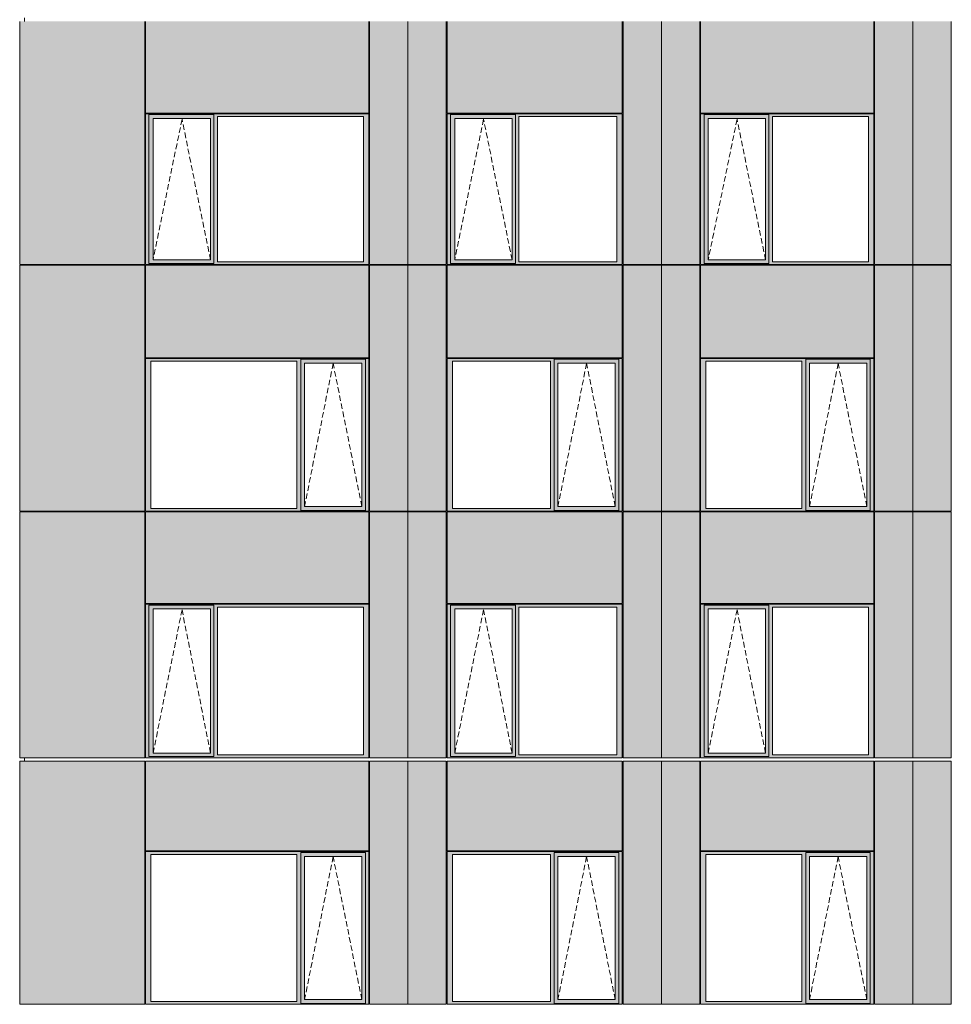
# Model space of a CAD drawing. Header units: millimetres. Extents: x 169383 to 755273, y -3871 to 302042.
# Tile 27 of 61: x 171514 to 183410, y 55049 to 67626. Entities that reach past the tile are written whole.
import ezdxf

# ---------------------------------------------------------------- set-up
doc = ezdxf.new("R2010")
doc.units = ezdxf.units.MM
doc.header["$MEASUREMENT"] = 0
doc.linetypes.add('OO_EOIAAY', pattern=[105.833361, 70.555568, -35.277793])
doc.layers.add('0_Ном._пера__1', color=7, linetype='Continuous', lineweight=0)
doc.layers.add('0_Ном._пера__120', color=7, linetype='Continuous', lineweight=0)
doc.layers.add('АР-Стены_внешние_.АР_Ном._пера__214', color=7, linetype='Continuous', lineweight=0, true_color=0xe2eaf1)

msp = doc.modelspace()

# ---------------------------------------------------------------- hatches: boundary and pattern name
at = {"layer": '0_Ном._пера__1', "linetype": 'Continuous', "lineweight": 0, "true_color": 0x000000}
for points in [[(173120.642, 66388.418), (173164.8, 66388.418), (173164.8, 66413.418), (175962.171, 66413.418), (175962.171, 66423.418), (173120.642, 66423.418)], [(173164.8, 66413.418), (173164.8, 66363.418), (173218.678, 66363.418), (173949.736, 66363.418), (173993.986, 66363.418), (173993.986, 66413.418)], [(175962.171, 66413.418), (173993.986, 66413.418), (173993.986, 66388.418), (174038.144, 66388.418), (175903.216, 66388.418), (175971.906, 66388.418), (175971.906, 66423.418), (175962.171, 66423.418)], [(176971.906, 66388.418), (177016.063, 66388.418), (177016.063, 66413.418), (179198.457, 66413.418), (179198.457, 66423.418), (176971.906, 66423.418)], [(177016.063, 66413.418), (177016.063, 66363.418), (177069.942, 66363.418), (177800.999, 66363.418), (177845.249, 66363.418), (177845.249, 66413.418)], [(179198.457, 66413.418), (177845.249, 66413.418), (177845.249, 66388.418), (177889.407, 66388.418), (179139.502, 66388.418), (179208.192, 66388.418), (179208.192, 66423.418), (179198.457, 66423.418)], [(180208.192, 66388.418), (180252.35, 66388.418), (180252.35, 66413.418), (182410.411, 66413.418), (182410.411, 66423.418), (180208.192, 66423.418)], [(180252.35, 66413.418), (180252.35, 66363.418), (180306.228, 66363.418), (181037.285, 66363.418), (181081.536, 66363.418), (181081.536, 66413.418)], [(182410.411, 66413.418), (181081.536, 66413.418), (181081.536, 66388.418), (181125.693, 66388.418), (182351.456, 66388.418), (182420.146, 66388.418), (182420.146, 66423.418), (182410.411, 66423.418)], [(173164.8, 64533.416), (173164.8, 66388.418), (173120.642, 66388.418), (173120.642, 64533.416)], [(173164.8, 66363.418), (173164.8, 64558.416), (173217.715, 64558.416), (173217.715, 66363.418)], [(173949.736, 64558.416), (173993.986, 64558.416), (173993.986, 66363.418), (173949.736, 66363.418)], [(173993.986, 66388.418), (173993.986, 64533.416), (174038.144, 64533.416), (174038.144, 66388.418)], [(175903.216, 64533.416), (175971.906, 64533.416), (175971.906, 66388.418), (175903.216, 66388.418)], [(177016.063, 64533.416), (177016.063, 66388.418), (176971.906, 66388.418), (176971.906, 64533.416)], [(177016.063, 66363.418), (177016.063, 64558.416), (177068.979, 64558.416), (177068.979, 66363.418)], [(177800.999, 64558.416), (177845.249, 64558.416), (177845.249, 66363.418), (177800.999, 66363.418)], [(177845.249, 66388.418), (177845.249, 64533.416), (177889.407, 64533.416), (177889.407, 66388.418)], [(179139.502, 64533.416), (179208.192, 64533.416), (179208.192, 66388.418), (179139.502, 66388.418)], [(180252.35, 64533.416), (180252.35, 66388.418), (180208.192, 66388.418), (180208.192, 64533.416)], [(180252.35, 66363.418), (180252.35, 64558.416), (180305.265, 64558.416), (180305.265, 66363.418)], [(181037.285, 64558.416), (181081.536, 64558.416), (181081.536, 66363.418), (181037.285, 66363.418)], [(181081.536, 66388.418), (181081.536, 64533.416), (181125.693, 64533.416), (181125.693, 66388.418)], [(182351.456, 64533.416), (182420.146, 64533.416), (182420.146, 66388.418), (182351.456, 66388.418)], [(173164.8, 64533.416), (173120.642, 64533.416), (173120.642, 64498.416), (175971.906, 64498.416), (175971.906, 64533.416), (175903.216, 64533.416), (174038.144, 64533.416), (173993.986, 64533.416), (173993.986, 64508.416), (173164.8, 64508.416)], [(173164.8, 64508.416), (173993.986, 64508.416), (173993.986, 64558.416), (173949.736, 64558.416), (173218.678, 64558.416), (173164.8, 64558.416)], [(177016.063, 64533.416), (176971.906, 64533.416), (176971.906, 64498.416), (179208.192, 64498.416), (179208.192, 64533.416), (179139.502, 64533.416), (177889.407, 64533.416), (177845.249, 64533.416), (177845.249, 64508.416), (177016.063, 64508.416)], [(177016.063, 64508.416), (177845.249, 64508.416), (177845.249, 64558.416), (177800.999, 64558.416), (177069.942, 64558.416), (177016.063, 64558.416)], [(180252.35, 64533.416), (180208.192, 64533.416), (180208.192, 64498.416), (182420.146, 64498.416), (182420.146, 64533.416), (182351.456, 64533.416), (181125.693, 64533.416), (181081.536, 64533.416), (181081.536, 64508.416), (180252.35, 64508.416)], [(180252.35, 64508.416), (181081.536, 64508.416), (181081.536, 64558.416), (181037.285, 64558.416), (180306.228, 64558.416), (180252.35, 64558.416)], [(173120.642, 63298.418), (173120.642, 63263.418), (173189.332, 63263.418), (175054.404, 63263.418), (175103.376, 63263.418), (175103.376, 63288.418), (175927.748, 63288.418), (175927.748, 63263.418), (175971.906, 63263.418), (175971.906, 63298.418)], [(175103.376, 63288.418), (175103.376, 63238.418), (175152.44, 63238.418), (175883.497, 63238.418), (175927.748, 63238.418), (175927.748, 63288.418)], [(176971.906, 63298.418), (176971.906, 63263.418), (177040.595, 63263.418), (178290.691, 63263.418), (178339.662, 63263.418), (178339.662, 63288.418), (179164.034, 63288.418), (179164.034, 63263.418), (179208.192, 63263.418), (179208.192, 63298.418)], [(178339.662, 63288.418), (178339.662, 63238.418), (178388.727, 63238.418), (179119.784, 63238.418), (179164.034, 63238.418), (179164.034, 63288.418)], [(180208.192, 63298.418), (180208.192, 63263.418), (180276.882, 63263.418), (181502.645, 63263.418), (181551.617, 63263.418), (181551.617, 63288.418), (182375.989, 63288.418), (182375.989, 63263.418), (182420.146, 63263.418), (182420.146, 63298.418)], [(181551.617, 63288.418), (181551.617, 63238.418), (181600.681, 63238.418), (182331.738, 63238.418), (182375.989, 63238.418), (182375.989, 63288.418)], [(173189.332, 61383.423), (173189.332, 63263.418), (173120.642, 63263.418), (173120.642, 61383.423)], [(175103.376, 63263.418), (175054.404, 63263.418), (175054.404, 61383.423), (175103.376, 61383.423)], [(175103.376, 61408.423), (175151.477, 61408.423), (175151.477, 63238.418), (175103.376, 63238.418)], [(175883.497, 63238.418), (175883.497, 61408.423), (175927.748, 61408.423), (175927.748, 63238.418)], [(175927.748, 61383.423), (175971.906, 61383.423), (175971.906, 63263.418), (175927.748, 63263.418)], [(177040.595, 61383.423), (177040.595, 63263.418), (176971.906, 63263.418), (176971.906, 61383.423)], [(178339.662, 63263.418), (178290.691, 63263.418), (178290.691, 61383.423), (178339.662, 61383.423)], [(178339.662, 61408.423), (178387.764, 61408.423), (178387.764, 63238.418), (178339.662, 63238.418)], [(179119.784, 63238.418), (179119.784, 61408.423), (179164.034, 61408.423), (179164.034, 63238.418)], [(179164.034, 61383.423), (179208.192, 61383.423), (179208.192, 63263.418), (179164.034, 63263.418)], [(180276.882, 61383.423), (180276.882, 63263.418), (180208.192, 63263.418), (180208.192, 61383.423)], [(181551.617, 63263.418), (181502.645, 63263.418), (181502.645, 61383.423), (181551.617, 61383.423)], [(181551.617, 61408.423), (181599.718, 61408.423), (181599.718, 63238.418), (181551.617, 63238.418)], [(182331.738, 63238.418), (182331.738, 61408.423), (182375.989, 61408.423), (182375.989, 63238.418)], [(182375.989, 61383.423), (182420.146, 61383.423), (182420.146, 63263.418), (182375.989, 63263.418)], [(173189.332, 61383.423), (173120.642, 61383.423), (173120.642, 61348.423), (175971.906, 61348.423), (175971.906, 61383.423), (175927.748, 61383.423), (175927.748, 61358.423), (175103.376, 61358.423), (175103.376, 61383.423), (175054.404, 61383.423)], [(175103.376, 61408.423), (175103.376, 61358.423), (175927.748, 61358.423), (175927.748, 61408.423), (175883.497, 61408.423), (175152.44, 61408.423)], [(177040.595, 61383.423), (176971.906, 61383.423), (176971.906, 61348.423), (179208.192, 61348.423), (179208.192, 61383.423), (179164.034, 61383.423), (179164.034, 61358.423), (178339.662, 61358.423), (178339.662, 61383.423), (178290.691, 61383.423)], [(178339.662, 61408.423), (178339.662, 61358.423), (179164.034, 61358.423), (179164.034, 61408.423), (179119.784, 61408.423), (178388.727, 61408.423)], [(180276.882, 61383.423), (180208.192, 61383.423), (180208.192, 61348.423), (182420.146, 61348.423), (182420.146, 61383.423), (182375.989, 61383.423), (182375.989, 61358.423), (181551.617, 61358.423), (181551.617, 61383.423), (181502.645, 61383.423)], [(181551.617, 61408.423), (181551.617, 61358.423), (182375.989, 61358.423), (182375.989, 61408.423), (182331.738, 61408.423), (181600.681, 61408.423)], [(173120.642, 60123.423), (173164.8, 60123.423), (173164.8, 60148.423), (175962.171, 60148.423), (175962.171, 60158.423), (173120.642, 60158.423)], [(173164.8, 58233.423), (173164.8, 60123.423), (173120.642, 60123.423), (173120.642, 58233.423)], [(173164.8, 60148.423), (173164.8, 60098.423), (173218.678, 60098.423), (173949.736, 60098.423), (173993.986, 60098.423), (173993.986, 60148.423)], [(175962.171, 60148.423), (173993.986, 60148.423), (173993.986, 60123.423), (174038.144, 60123.423), (175903.216, 60123.423), (175971.906, 60123.423), (175971.906, 60158.423), (175962.171, 60158.423)], [(173993.986, 60123.423), (173993.986, 58233.423), (174038.144, 58233.423), (174038.144, 60123.423)], [(175903.216, 58233.423), (175971.906, 58233.423), (175971.906, 60123.423), (175903.216, 60123.423)], [(176971.906, 60123.423), (177016.063, 60123.423), (177016.063, 60148.423), (179198.457, 60148.423), (179198.457, 60158.423), (176971.906, 60158.423)], [(177016.063, 58233.423), (177016.063, 60123.423), (176971.906, 60123.423), (176971.906, 58233.423)], [(177016.063, 60148.423), (177016.063, 60098.423), (177069.942, 60098.423), (177800.999, 60098.423), (177845.249, 60098.423), (177845.249, 60148.423)], [(179198.457, 60148.423), (177845.249, 60148.423), (177845.249, 60123.423), (177889.407, 60123.423), (179139.502, 60123.423), (179208.192, 60123.423), (179208.192, 60158.423), (179198.457, 60158.423)], [(177845.249, 60123.423), (177845.249, 58233.423), (177889.407, 58233.423), (177889.407, 60123.423)], [(179139.502, 58233.423), (179208.192, 58233.423), (179208.192, 60123.423), (179139.502, 60123.423)], [(180208.192, 60123.423), (180252.35, 60123.423), (180252.35, 60148.423), (182410.411, 60148.423), (182410.411, 60158.423), (180208.192, 60158.423)], [(180252.35, 58233.423), (180252.35, 60123.423), (180208.192, 60123.423), (180208.192, 58233.423)], [(180252.35, 60148.423), (180252.35, 60098.423), (180306.228, 60098.423), (181037.285, 60098.423), (181081.536, 60098.423), (181081.536, 60148.423)], [(182410.411, 60148.423), (181081.536, 60148.423), (181081.536, 60123.423), (181125.693, 60123.423), (182351.456, 60123.423), (182420.146, 60123.423), (182420.146, 60158.423), (182410.411, 60158.423)], [(181081.536, 60123.423), (181081.536, 58233.423), (181125.693, 58233.423), (181125.693, 60123.423)], [(182351.456, 58233.423), (182420.146, 58233.423), (182420.146, 60123.423), (182351.456, 60123.423)], [(173164.8, 60098.423), (173164.8, 58258.423), (173217.715, 58258.423), (173217.715, 60098.423)], [(173949.736, 58258.423), (173993.986, 58258.423), (173993.986, 60098.423), (173949.736, 60098.423)], [(177016.063, 60098.423), (177016.063, 58258.423), (177068.979, 58258.423), (177068.979, 60098.423)], [(177800.999, 58258.423), (177845.249, 58258.423), (177845.249, 60098.423), (177800.999, 60098.423)], [(180252.35, 60098.423), (180252.35, 58258.423), (180305.265, 58258.423), (180305.265, 60098.423)], [(181037.285, 58258.423), (181081.536, 58258.423), (181081.536, 60098.423), (181037.285, 60098.423)], [(173164.8, 58233.423), (173120.642, 58233.423), (173120.642, 58198.423), (175971.906, 58198.423), (175971.906, 58233.423), (175903.216, 58233.423), (174038.144, 58233.423), (173993.986, 58233.423), (173993.986, 58208.423), (173164.8, 58208.423)], [(173164.8, 58208.423), (173993.986, 58208.423), (173993.986, 58258.423), (173949.736, 58258.423), (173218.678, 58258.423), (173164.8, 58258.423)], [(177016.063, 58233.423), (176971.906, 58233.423), (176971.906, 58198.423), (179208.192, 58198.423), (179208.192, 58233.423), (179139.502, 58233.423), (177889.407, 58233.423), (177845.249, 58233.423), (177845.249, 58208.423), (177016.063, 58208.423)], [(177016.063, 58208.423), (177845.249, 58208.423), (177845.249, 58258.423), (177800.999, 58258.423), (177069.942, 58258.423), (177016.063, 58258.423)], [(180252.35, 58233.423), (180208.192, 58233.423), (180208.192, 58198.423), (182420.146, 58198.423), (182420.146, 58233.423), (182351.456, 58233.423), (181125.693, 58233.423), (181081.536, 58233.423), (181081.536, 58208.423), (180252.35, 58208.423)], [(180252.35, 58208.423), (181081.536, 58208.423), (181081.536, 58258.423), (181037.285, 58258.423), (180306.228, 58258.423), (180252.35, 58258.423)], [(173120.642, 56998.67), (173120.642, 56963.67), (173189.332, 56963.67), (175054.404, 56963.67), (175103.376, 56963.67), (175103.376, 56988.67), (175927.748, 56988.67), (175927.748, 56963.67), (175971.906, 56963.67), (175971.906, 56998.67)], [(175103.376, 56988.67), (175103.376, 56938.67), (175152.44, 56938.67), (175883.497, 56938.67), (175927.748, 56938.67), (175927.748, 56988.67)], [(176971.906, 56998.67), (176971.906, 56963.67), (177040.595, 56963.67), (178290.691, 56963.67), (178339.662, 56963.67), (178339.662, 56988.67), (179164.034, 56988.67), (179164.034, 56963.67), (179208.192, 56963.67), (179208.192, 56998.67)], [(178339.662, 56988.67), (178339.662, 56938.67), (178388.727, 56938.67), (179119.784, 56938.67), (179164.034, 56938.67), (179164.034, 56988.67)], [(180208.192, 56998.67), (180208.192, 56963.67), (180276.882, 56963.67), (181502.645, 56963.67), (181551.617, 56963.67), (181551.617, 56988.67), (182375.989, 56988.67), (182375.989, 56963.67), (182420.146, 56963.67), (182420.146, 56998.67)], [(181551.617, 56988.67), (181551.617, 56938.67), (181600.681, 56938.67), (182331.738, 56938.67), (182375.989, 56938.67), (182375.989, 56988.67)], [(173189.332, 55083.676), (173189.332, 56963.67), (173120.642, 56963.67), (173120.642, 55083.676)], [(175103.376, 56963.67), (175054.404, 56963.67), (175054.404, 55083.676), (175103.376, 55083.676)], [(175103.376, 55108.676), (175151.477, 55108.676), (175151.477, 56938.67), (175103.376, 56938.67)], [(175883.497, 56938.67), (175883.497, 55108.676), (175927.748, 55108.676), (175927.748, 56938.67)], [(175927.748, 55083.676), (175971.906, 55083.676), (175971.906, 56963.67), (175927.748, 56963.67)], [(177040.595, 55083.676), (177040.595, 56963.67), (176971.906, 56963.67), (176971.906, 55083.676)], [(178339.662, 56963.67), (178290.691, 56963.67), (178290.691, 55083.676), (178339.662, 55083.676)], [(178339.662, 55108.676), (178387.764, 55108.676), (178387.764, 56938.67), (178339.662, 56938.67)], [(179119.784, 56938.67), (179119.784, 55108.676), (179164.034, 55108.676), (179164.034, 56938.67)], [(179164.034, 55083.676), (179208.192, 55083.676), (179208.192, 56963.67), (179164.034, 56963.67)], [(180276.882, 55083.676), (180276.882, 56963.67), (180208.192, 56963.67), (180208.192, 55083.676)], [(181551.617, 56963.67), (181502.645, 56963.67), (181502.645, 55083.676), (181551.617, 55083.676)], [(181551.617, 55108.676), (181599.718, 55108.676), (181599.718, 56938.67), (181551.617, 56938.67)], [(182331.738, 56938.67), (182331.738, 55108.676), (182375.989, 55108.676), (182375.989, 56938.67)], [(182375.989, 55083.676), (182420.146, 55083.676), (182420.146, 56963.67), (182375.989, 56963.67)], [(175103.376, 55108.676), (175103.376, 55058.676), (175927.748, 55058.676), (175927.748, 55108.676), (175883.497, 55108.676), (175152.44, 55108.676)], [(178339.662, 55108.676), (178339.662, 55058.676), (179164.034, 55058.676), (179164.034, 55108.676), (179119.784, 55108.676), (178388.727, 55108.676)], [(181551.617, 55108.676), (181551.617, 55058.676), (182375.989, 55058.676), (182375.989, 55108.676), (182331.738, 55108.676), (181600.681, 55108.676)], [(173189.332, 55083.676), (173120.642, 55083.676), (173120.642, 55048.676), (175971.906, 55048.676), (175971.906, 55083.676), (175927.748, 55083.676), (175927.748, 55058.676), (175103.376, 55058.676), (175103.376, 55083.676), (175054.404, 55083.676)], [(177040.595, 55083.676), (176971.906, 55083.676), (176971.906, 55048.676), (179208.192, 55048.676), (179208.192, 55083.676), (179164.034, 55083.676), (179164.034, 55058.676), (178339.662, 55058.676), (178339.662, 55083.676), (178290.691, 55083.676)], [(180276.882, 55083.676), (180208.192, 55083.676), (180208.192, 55048.676), (182420.146, 55048.676), (182420.146, 55083.676), (182375.989, 55083.676), (182375.989, 55058.676), (181551.617, 55058.676), (181551.617, 55083.676), (181502.645, 55083.676)]]:
    msp.add_hatch(color=18, dxfattribs=at).paths.add_polyline_path(points)
at = {"layer": 'АР-Стены_внешние_.АР_Ном._пера__214', "linetype": 'Continuous', "lineweight": 0, "true_color": 0xe5e8eb}
for points in [[(171514.152, 64498.418), (173110.642, 64498.418), (173110.642, 67603.676), (171514.152, 67603.676)], [(173120.642, 67603.676), (173120.642, 66433.418), (175971.905, 66433.418), (175971.905, 67603.676)], [(175981.906, 67603.676), (175981.906, 64498.418), (176471.906, 64498.418), (176471.906, 67603.676)], [(176471.906, 67603.676), (176471.906, 64498.418), (176961.906, 64498.418), (176961.906, 67603.676)], [(176971.906, 67603.676), (176971.906, 66433.418), (179208.191, 66433.418), (179208.191, 67603.676)], [(179218.192, 67603.676), (179218.192, 64498.418), (179708.192, 64498.418), (179708.192, 67603.676)], [(179708.192, 67603.676), (179708.192, 64498.418), (180198.192, 64498.418), (180198.192, 67603.676)], [(180208.192, 67603.676), (180208.192, 66433.418), (182420.145, 66433.418), (182420.145, 67603.676)], [(182430.146, 67603.676), (182430.146, 64498.418), (182920.146, 64498.418), (182920.146, 67603.676)], [(182920.146, 67603.676), (182920.146, 64498.418), (183410.146, 64498.418), (183410.146, 67603.676)], [(171514.152, 61348.423), (171562.13, 61348.423), (171562.13, 64488.416), (171514.152, 64488.416)], [(171562.13, 61348.423), (173110.642, 61348.423), (173110.642, 64488.416), (171562.13, 64488.416)], [(173120.642, 64488.416), (173120.642, 63308.418), (175971.906, 63308.418), (175971.906, 64488.416)], [(175981.906, 63298.418), (175981.906, 61348.423), (176471.906, 61348.423), (176471.906, 64488.416), (175981.906, 64488.416)], [(176471.906, 64488.416), (176471.906, 61348.423), (176961.906, 61348.423), (176961.906, 64488.416)], [(176971.906, 64488.416), (176971.906, 63308.418), (179208.192, 63308.418), (179208.192, 64488.416)], [(179218.192, 63298.418), (179218.192, 61348.423), (179708.192, 61348.423), (179708.192, 64488.416), (179218.192, 64488.416)], [(179708.192, 64488.416), (179708.192, 61348.423), (180198.192, 61348.423), (180198.192, 64488.416)], [(180208.192, 64488.416), (180208.192, 63308.418), (182420.146, 63308.418), (182420.146, 64488.416)], [(182430.146, 63298.418), (182430.146, 61348.423), (182920.146, 61348.423), (182920.146, 64488.416), (182430.146, 64488.416)], [(182920.146, 64488.416), (182920.146, 61348.423), (183410.146, 61348.423), (183410.146, 64488.416)], [(171514.152, 58198.425), (173110.642, 58198.425), (173110.642, 61338.423), (171514.152, 61338.423)], [(173120.642, 61338.423), (173120.642, 60168.423), (175971.905, 60168.423), (175971.905, 61338.423)], [(176471.906, 61338.423), (175981.906, 61338.423), (175981.906, 58198.425), (176471.906, 58198.425)], [(176961.906, 61338.423), (176471.906, 61338.423), (176471.906, 58198.425), (176961.906, 58198.425)], [(176971.906, 61338.423), (176971.906, 60168.423), (179208.191, 60168.423), (179208.191, 61338.423)], [(179708.192, 61338.423), (179218.192, 61338.423), (179218.192, 58198.425), (179708.192, 58198.425)], [(180198.192, 61338.423), (179708.192, 61338.423), (179708.192, 58198.425), (180198.192, 58198.425)], [(180208.192, 61338.423), (180208.192, 60168.423), (182420.145, 60168.423), (182420.145, 61338.423)], [(182920.146, 61338.423), (182430.146, 61338.423), (182430.146, 58198.425), (182920.146, 58198.425)], [(183410.146, 61338.423), (182920.146, 61338.423), (182920.146, 58198.425), (183410.146, 58198.425)], [(171514.152, 55048.676), (171562.13, 55048.676), (171562.13, 58153.927), (171514.152, 58153.927)], [(171562.13, 55048.676), (173110.642, 55048.676), (173110.642, 58153.927), (171562.13, 58153.927)], [(173120.642, 58153.927), (173120.642, 57008.67), (175971.906, 57008.67), (175971.906, 58153.927)], [(175981.906, 56998.67), (175981.906, 55048.676), (176471.906, 55048.676), (176471.906, 58153.927), (175981.906, 58153.927)], [(176471.906, 58153.927), (176471.906, 55048.676), (176961.906, 55048.676), (176961.906, 58153.927)], [(176971.906, 58153.927), (176971.906, 57008.67), (179208.192, 57008.67), (179208.192, 58153.927)], [(179218.192, 56998.67), (179218.192, 55048.676), (179708.192, 55048.676), (179708.192, 58153.927), (179218.192, 58153.927)], [(179708.192, 58153.927), (179708.192, 55048.676), (180198.192, 55048.676), (180198.192, 58153.927)], [(180208.192, 58153.927), (180208.192, 57008.67), (182420.146, 57008.67), (182420.146, 58153.927)], [(182430.146, 56998.67), (182430.146, 55048.676), (182920.146, 55048.676), (182920.146, 58153.927), (182430.146, 58153.927)], [(182920.146, 58153.927), (182920.146, 55048.676), (183410.146, 55048.676), (183410.146, 58153.927)]]:
    msp.add_hatch(color=254, dxfattribs=at).paths.add_polyline_path(points)

# ---------------------------------------------------------------- linework, layer by layer
at = {"layer": '0_Ном._пера__120', "color": 7, "linetype": 'Continuous', "lineweight": 0}
for p, q in [((171514.152, 64498.418), (171514.152, 67603.676)), ((171574.221, 67648.425), (171574.221, 67603.676)), ((173110.642, 64498.418), (173110.642, 67603.676)), ((173120.642, 66433.418), (173120.642, 67603.676)), ((175971.905, 66433.418), (175971.905, 67603.676)), ((175981.906, 67603.676), (175981.906, 64498.418)), ((176471.906, 64496.097), (176471.906, 67603.676)), ((176471.906, 64488.416), (176471.906, 67603.676)), ((176961.906, 64498.418), (176961.906, 67603.676)), ((176971.906, 66433.418), (176971.906, 67603.676)), ((179208.191, 66433.418), (179208.191, 67603.676)), ((179218.192, 67603.676), (179218.192, 64498.418)), ((179708.192, 64495.47), (179708.192, 67603.676)), ((179708.192, 64488.416), (179708.192, 67603.676)), ((180198.192, 64498.418), (180198.192, 67603.676)), ((180208.192, 66433.418), (180208.192, 67603.676)), ((182420.145, 66433.418), (182420.145, 67603.676)), ((182430.146, 67603.676), (182430.146, 64498.418)), ((182920.146, 64494.849), (182920.146, 67603.676)), ((182920.146, 64488.416), (182920.146, 67603.676)), ((183410.146, 64498.418), (183410.146, 67603.676)), ((175971.905, 66433.418), (173120.642, 66433.418)), ((175971.906, 66423.418), (173120.642, 66423.418)), ((173130.546, 66423.418), (173120.642, 66423.418)), ((173120.642, 66423.418), (173120.642, 66388.418)), ((173164.8, 66388.418), (173164.8, 66413.418)), ((173164.8, 66413.418), (173993.986, 66413.418)), ((173993.986, 66413.418), (173993.986, 66388.418)), ((175971.906, 66388.418), (175971.906, 66423.418)), ((179208.191, 66433.418), (176971.906, 66433.418)), ((179208.192, 66423.418), (176971.906, 66423.418)), ((176981.81, 66423.418), (176971.906, 66423.418)), ((176971.906, 66423.418), (176971.906, 66388.418)), ((177016.063, 66388.418), (177016.063, 66413.418)), ((177016.063, 66413.418), (177845.249, 66413.418)), ((177845.249, 66413.418), (177845.249, 66388.418)), ((179208.192, 66388.418), (179208.192, 66423.418)), ((182420.145, 66433.418), (180208.192, 66433.418)), ((182420.146, 66423.418), (180208.192, 66423.418)), ((180218.096, 66423.418), (180208.192, 66423.418)), ((180208.192, 66423.418), (180208.192, 66388.418)), ((180252.35, 66388.418), (180252.35, 66413.418)), ((180252.35, 66413.418), (181081.536, 66413.418)), ((181081.536, 66413.418), (181081.536, 66388.418)), ((182420.146, 66388.418), (182420.146, 66423.418)), ((173120.642, 66388.418), (173120.642, 64533.416)), ((173164.8, 66388.418), (173164.8, 64512.992)), ((173948.773, 66363.418), (173217.715, 66363.418)), ((173217.715, 66363.418), (173217.715, 64558.416)), ((173948.773, 66363.418), (173949.736, 66363.418)), ((173949.736, 66363.418), (173949.736, 64558.416)), ((173993.986, 66388.418), (173993.986, 64533.416)), ((174038.144, 64533.416), (174038.144, 66388.418)), ((174038.144, 66388.418), (175903.216, 66388.418)), ((175903.216, 66388.418), (175903.216, 64533.416)), ((175971.906, 64533.416), (175971.906, 66388.418)), ((176971.906, 66388.418), (176971.906, 64533.416)), ((177016.063, 66388.418), (177016.063, 64512.992)), ((177800.036, 66363.418), (177068.979, 66363.418)), ((177068.979, 66363.418), (177068.979, 64558.416)), ((177800.036, 66363.418), (177800.999, 66363.418)), ((177800.999, 66363.418), (177800.999, 64558.416)), ((177845.249, 66388.418), (177845.249, 64533.416)), ((177889.407, 64533.416), (177889.407, 66388.418)), ((177889.407, 66388.418), (179139.502, 66388.418)), ((179139.502, 66388.418), (179139.502, 64533.416)), ((179208.192, 64533.416), (179208.192, 66388.418)), ((180208.192, 66388.418), (180208.192, 64533.416)), ((180252.35, 66388.418), (180252.35, 64512.992)), ((181036.323, 66363.418), (180305.265, 66363.418)), ((180305.265, 66363.418), (180305.265, 64558.416)), ((181036.323, 66363.418), (181037.285, 66363.418)), ((181037.285, 66363.418), (181037.285, 64558.416)), ((181081.536, 66388.418), (181081.536, 64533.416)), ((181125.693, 64533.416), (181125.693, 66388.418)), ((181125.693, 66388.418), (182351.456, 66388.418)), ((182351.456, 66388.418), (182351.456, 64533.416)), ((182420.146, 64533.416), (182420.146, 66388.418)), ((173120.642, 64533.416), (173120.642, 64498.416)), ((173217.715, 64558.416), (173948.773, 64558.416)), ((173949.736, 64558.416), (173948.773, 64558.416)), ((173993.986, 64533.416), (173993.986, 64512.992)), ((175903.216, 64533.416), (174038.144, 64533.416)), ((175971.906, 64498.416), (175971.906, 64533.416)), ((176971.906, 64533.416), (176971.906, 64498.416)), ((177068.979, 64558.416), (177800.036, 64558.416)), ((177800.999, 64558.416), (177800.036, 64558.416)), ((177845.249, 64533.416), (177845.249, 64512.992)), ((179139.502, 64533.416), (177889.407, 64533.416)), ((179208.192, 64498.416), (179208.192, 64533.416)), ((180208.192, 64533.416), (180208.192, 64498.416)), ((180305.265, 64558.416), (181036.323, 64558.416)), ((181037.285, 64558.416), (181036.323, 64558.416)), ((181081.536, 64533.416), (181081.536, 64512.992)), ((182351.456, 64533.416), (181125.693, 64533.416)), ((182420.146, 64498.416), (182420.146, 64533.416)), ((171563.866, 64498.418), (171514.152, 64498.418)), ((171514.152, 61348.423), (171514.152, 64488.416)), ((173110.642, 64488.416), (171514.152, 64488.416)), ((173110.642, 64498.418), (171563.866, 64498.418)), ((171574.221, 64498.418), (171574.221, 64488.416)), ((173110.642, 61348.423), (173110.642, 64488.416)), ((173130.27, 64498.418), (173120.642, 64498.418)), ((173120.642, 64498.416), (173130.467, 64498.416)), ((173120.642, 63308.418), (173120.642, 64488.416)), ((175971.906, 64488.416), (173120.642, 64488.416)), ((173130.467, 64498.416), (175962.091, 64498.416)), ((173993.986, 64512.992), (173164.8, 64512.992)), ((175962.091, 64498.416), (175971.906, 64498.416)), ((175971.906, 63308.418), (175971.906, 64488.416)), ((176471.906, 64498.418), (175981.906, 64498.418)), ((175981.906, 64488.416), (175981.906, 61348.423)), ((176961.906, 64488.416), (175981.906, 64488.416)), ((176961.906, 64498.418), (176471.906, 64498.418)), ((176471.906, 64488.416), (176471.906, 61348.423)), ((176961.906, 61348.423), (176961.906, 64488.416)), ((176981.534, 64498.418), (176971.906, 64498.418)), ((176971.906, 64498.416), (176981.73, 64498.416)), ((176971.906, 63308.418), (176971.906, 64488.416)), ((179208.192, 64488.416), (176971.906, 64488.416)), ((176981.73, 64498.416), (179198.378, 64498.416)), ((177845.249, 64512.992), (177016.063, 64512.992)), ((179198.378, 64498.416), (179208.192, 64498.416)), ((179208.192, 63308.418), (179208.192, 64488.416)), ((179708.192, 64498.418), (179218.192, 64498.418)), ((179218.192, 64488.416), (179218.192, 61348.423)), ((180198.192, 64488.416), (179218.192, 64488.416)), ((180198.192, 64498.418), (179708.192, 64498.418)), ((179708.192, 64488.416), (179708.192, 61348.423)), ((180198.192, 61348.423), (180198.192, 64488.416)), ((180217.82, 64498.418), (180208.192, 64498.418)), ((180208.192, 64498.416), (180218.017, 64498.416)), ((180208.192, 63308.418), (180208.192, 64488.416)), ((182420.146, 64488.416), (180208.192, 64488.416)), ((180218.017, 64498.416), (182410.332, 64498.416)), ((181081.536, 64512.992), (180252.35, 64512.992)), ((182410.332, 64498.416), (182420.146, 64498.416)), ((182420.146, 63308.418), (182420.146, 64488.416)), ((182920.146, 64498.418), (182430.146, 64498.418)), ((182430.146, 64488.416), (182430.146, 61348.423)), ((183410.146, 64488.416), (182430.146, 64488.416)), ((183410.146, 64498.418), (182920.146, 64498.418)), ((182920.146, 64488.416), (182920.146, 61348.423)), ((183410.146, 61348.423), (183410.146, 64488.416)), ((175971.906, 63308.418), (173120.642, 63308.418)), ((173120.642, 63263.418), (173120.642, 63298.418)), ((173120.642, 63298.418), (175971.906, 63298.418)), ((175103.376, 63238.418), (175103.376, 63288.418)), ((175927.748, 63288.418), (175103.376, 63288.418)), ((175927.748, 63263.418), (175927.748, 63288.418)), ((175971.906, 63298.418), (175971.906, 63263.418)), ((179208.192, 63308.418), (176971.906, 63308.418)), ((176971.906, 63263.418), (176971.906, 63298.418)), ((176971.906, 63298.418), (179208.192, 63298.418)), ((178339.662, 63238.418), (178339.662, 63288.418)), ((179164.034, 63288.418), (178339.662, 63288.418)), ((179164.034, 63263.418), (179164.034, 63288.418)), ((179208.192, 63298.418), (179208.192, 63263.418)), ((182420.146, 63308.418), (180208.192, 63308.418)), ((180208.192, 63263.418), (180208.192, 63298.418)), ((180208.192, 63298.418), (182420.146, 63298.418)), ((181551.617, 63238.418), (181551.617, 63288.418)), ((182375.989, 63288.418), (181551.617, 63288.418)), ((182375.989, 63263.418), (182375.989, 63288.418)), ((182420.146, 63298.418), (182420.146, 63263.418)), ((173120.642, 61383.423), (173120.642, 63263.418)), ((173189.332, 63263.418), (173189.332, 61383.423)), ((175054.404, 63263.418), (173189.332, 63263.418)), ((175054.404, 61383.423), (175054.404, 63263.418)), ((175103.376, 61408.423), (175103.376, 63238.418)), ((175151.477, 61408.423), (175151.477, 63238.418)), ((175151.477, 63238.418), (175882.535, 63238.418)), ((175883.497, 63238.418), (175882.535, 63238.418)), ((175883.497, 61408.423), (175883.497, 63238.418)), ((175927.748, 63263.418), (175927.748, 61383.423)), ((175971.906, 63263.418), (175971.906, 61383.423)), ((176971.906, 61383.423), (176971.906, 63263.418)), ((177040.595, 63263.418), (177040.595, 61383.423)), ((178290.691, 63263.418), (177040.595, 63263.418)), ((178290.691, 61383.423), (178290.691, 63263.418)), ((178339.662, 61408.423), (178339.662, 63238.418)), ((178387.764, 61408.423), (178387.764, 63238.418)), ((178387.764, 63238.418), (179118.821, 63238.418)), ((179119.784, 63238.418), (179118.821, 63238.418)), ((179119.784, 61408.423), (179119.784, 63238.418)), ((179164.034, 63263.418), (179164.034, 61383.423)), ((179208.192, 63263.418), (179208.192, 61383.423)), ((180208.192, 61383.423), (180208.192, 63263.418)), ((180276.882, 63263.418), (180276.882, 61383.423)), ((181502.645, 63263.418), (180276.882, 63263.418)), ((181502.645, 61383.423), (181502.645, 63263.418)), ((181551.617, 61408.423), (181551.617, 63238.418)), ((181599.718, 61408.423), (181599.718, 63238.418)), ((181599.718, 63238.418), (182330.776, 63238.418)), ((182331.738, 63238.418), (182330.776, 63238.418)), ((182331.738, 61408.423), (182331.738, 63238.418)), ((182375.989, 63263.418), (182375.989, 61383.423)), ((182420.146, 63263.418), (182420.146, 61383.423)), ((173120.642, 61348.423), (173120.642, 61383.423)), ((173189.332, 61383.423), (175054.404, 61383.423)), ((175103.376, 61358.423), (175103.376, 61408.423)), ((175882.535, 61408.423), (175151.477, 61408.423)), ((175882.535, 61408.423), (175883.497, 61408.423)), ((175927.748, 61383.423), (175927.748, 61358.423)), ((175971.906, 61383.423), (175971.906, 61348.423)), ((176971.906, 61348.423), (176971.906, 61383.423)), ((177040.595, 61383.423), (178290.691, 61383.423)), ((178339.662, 61358.423), (178339.662, 61408.423)), ((179118.821, 61408.423), (178387.764, 61408.423)), ((179118.821, 61408.423), (179119.784, 61408.423)), ((179164.034, 61383.423), (179164.034, 61358.423)), ((179208.192, 61383.423), (179208.192, 61348.423)), ((180208.192, 61348.423), (180208.192, 61383.423)), ((180276.882, 61383.423), (181502.645, 61383.423)), ((181551.617, 61358.423), (181551.617, 61408.423)), ((182330.776, 61408.423), (181599.718, 61408.423)), ((182330.776, 61408.423), (182331.738, 61408.423)), ((182375.989, 61383.423), (182375.989, 61358.423)), ((182420.146, 61383.423), (182420.146, 61348.423)), ((171562.13, 61348.423), (171514.152, 61348.423)), ((171514.152, 58198.425), (171514.152, 61338.423)), ((173110.642, 61338.423), (171514.152, 61338.423)), ((173110.642, 61348.423), (171562.13, 61348.423)), ((171574.221, 61348.423), (171574.221, 61338.423)), ((173110.642, 58198.425), (173110.642, 61338.423)), ((175971.906, 61348.423), (173120.642, 61348.423)), ((173120.642, 60168.423), (173120.642, 61338.423)), ((175971.905, 61338.423), (173120.642, 61338.423)), ((175103.376, 61358.423), (175927.748, 61358.423)), ((175971.905, 60168.423), (175971.905, 61338.423)), ((176471.906, 61348.423), (175981.906, 61348.423)), ((175981.906, 61338.423), (175981.906, 58198.425)), ((176471.906, 61338.423), (175981.906, 61338.423)), ((176961.906, 61348.423), (176471.906, 61348.423)), ((176471.906, 58198.425), (176471.906, 61348.423)), ((176471.906, 58198.425), (176471.906, 61348.423)), ((176961.906, 61338.423), (176471.906, 61338.423)), ((176961.906, 58198.425), (176961.906, 61338.423)), ((179208.192, 61348.423), (176971.906, 61348.423)), ((176971.906, 60168.423), (176971.906, 61338.423)), ((179208.191, 61338.423), (176971.906, 61338.423)), ((178339.662, 61358.423), (179164.034, 61358.423)), ((179208.191, 60168.423), (179208.191, 61338.423)), ((179708.192, 61348.423), (179218.192, 61348.423)), ((179218.192, 61338.423), (179218.192, 58198.425)), ((179708.192, 61338.423), (179218.192, 61338.423)), ((180198.192, 61348.423), (179708.192, 61348.423)), ((179708.192, 58198.425), (179708.192, 61348.423)), ((179708.192, 58198.425), (179708.192, 61348.423)), ((180198.192, 61338.423), (179708.192, 61338.423)), ((180198.192, 58198.425), (180198.192, 61338.423)), ((182420.146, 61348.423), (180208.192, 61348.423)), ((180208.192, 60168.423), (180208.192, 61338.423)), ((182420.145, 61338.423), (180208.192, 61338.423)), ((181551.617, 61358.423), (182375.989, 61358.423)), ((182420.145, 60168.423), (182420.145, 61338.423)), ((182920.146, 61348.423), (182430.146, 61348.423)), ((182430.146, 61338.423), (182430.146, 58198.425)), ((182920.146, 61338.423), (182430.146, 61338.423)), ((183410.146, 61348.423), (182920.146, 61348.423)), ((182920.146, 58198.425), (182920.146, 61348.423)), ((182920.146, 58198.425), (182920.146, 61345.961)), ((183410.146, 61338.423), (182920.146, 61338.423)), ((183410.146, 58198.425), (183410.146, 61338.423)), ((175971.905, 60168.423), (173120.642, 60168.423)), ((175971.906, 60158.423), (173120.642, 60158.423)), ((173130.546, 60158.423), (173120.642, 60158.423)), ((173120.642, 60158.423), (173120.642, 60123.423)), ((173120.642, 60123.423), (173120.642, 58233.423)), ((173164.8, 60123.423), (173164.8, 60148.423)), ((173164.8, 60148.423), (173993.986, 60148.423)), ((173164.8, 60123.423), (173164.8, 58212.999)), ((173993.986, 60148.423), (173993.986, 60123.423)), ((173993.986, 60123.423), (173993.986, 58233.423)), ((174038.144, 58233.423), (174038.144, 60123.423)), ((174038.144, 60123.423), (175903.216, 60123.423)), ((175903.216, 60123.423), (175903.216, 58233.423)), ((175971.906, 60123.423), (175971.906, 60158.423)), ((175971.906, 58233.423), (175971.906, 60123.423)), ((179208.191, 60168.423), (176971.906, 60168.423)), ((179208.192, 60158.423), (176971.906, 60158.423)), ((176981.81, 60158.423), (176971.906, 60158.423)), ((176971.906, 60158.423), (176971.906, 60123.423)), ((176971.906, 60123.423), (176971.906, 58233.423)), ((177016.063, 60123.423), (177016.063, 60148.423)), ((177016.063, 60148.423), (177845.249, 60148.423)), ((177016.063, 60123.423), (177016.063, 58212.999)), ((177845.249, 60148.423), (177845.249, 60123.423)), ((177845.249, 60123.423), (177845.249, 58233.423)), ((177889.407, 58233.423), (177889.407, 60123.423)), ((177889.407, 60123.423), (179139.502, 60123.423)), ((179139.502, 60123.423), (179139.502, 58233.423)), ((179208.192, 60123.423), (179208.192, 60158.423)), ((179208.192, 58233.423), (179208.192, 60123.423)), ((182420.145, 60168.423), (180208.192, 60168.423)), ((182420.146, 60158.423), (180208.192, 60158.423)), ((180218.096, 60158.423), (180208.192, 60158.423)), ((180208.192, 60158.423), (180208.192, 60123.423)), ((180208.192, 60123.423), (180208.192, 58233.423)), ((180252.35, 60123.423), (180252.35, 60148.423)), ((180252.35, 60148.423), (181081.536, 60148.423)), ((180252.35, 60123.423), (180252.35, 58212.999)), ((181081.536, 60148.423), (181081.536, 60123.423)), ((181081.536, 60123.423), (181081.536, 58233.423)), ((181125.693, 58233.423), (181125.693, 60123.423)), ((181125.693, 60123.423), (182351.456, 60123.423)), ((182351.456, 60123.423), (182351.456, 58233.423)), ((182420.146, 60123.423), (182420.146, 60158.423)), ((182420.146, 58233.423), (182420.146, 60123.423)), ((173948.773, 60098.423), (173217.715, 60098.423)), ((173217.715, 60098.423), (173217.715, 58258.423)), ((173948.773, 60098.423), (173949.736, 60098.423)), ((173949.736, 60098.423), (173949.736, 58258.423)), ((177800.036, 60098.423), (177068.979, 60098.423)), ((177068.979, 60098.423), (177068.979, 58258.423)), ((177800.036, 60098.423), (177800.999, 60098.423)), ((177800.999, 60098.423), (177800.999, 58258.423)), ((181036.323, 60098.423), (180305.265, 60098.423)), ((180305.265, 60098.423), (180305.265, 58258.423)), ((181036.323, 60098.423), (181037.285, 60098.423)), ((181037.285, 60098.423), (181037.285, 58258.423)), ((173120.642, 58233.423), (173120.642, 58198.423)), ((173217.715, 58258.423), (173948.773, 58258.423)), ((173949.736, 58258.423), (173948.773, 58258.423)), ((173993.986, 58233.423), (173993.986, 58212.999)), ((175903.216, 58233.423), (174038.144, 58233.423)), ((175971.906, 58198.423), (175971.906, 58233.423)), ((176971.906, 58233.423), (176971.906, 58198.423)), ((177068.979, 58258.423), (177800.036, 58258.423)), ((177800.999, 58258.423), (177800.036, 58258.423)), ((177845.249, 58233.423), (177845.249, 58212.999)), ((179139.502, 58233.423), (177889.407, 58233.423)), ((179208.192, 58198.423), (179208.192, 58233.423)), ((180208.192, 58233.423), (180208.192, 58198.423)), ((180305.265, 58258.423), (181036.323, 58258.423)), ((181037.285, 58258.423), (181036.323, 58258.423)), ((181081.536, 58233.423), (181081.536, 58212.999)), ((182351.456, 58233.423), (181125.693, 58233.423)), ((182420.146, 58198.423), (182420.146, 58233.423)), ((171563.866, 58198.425), (171514.152, 58198.425)), ((171514.152, 55048.676), (171514.152, 58153.927)), ((171514.152, 58153.927), (173110.642, 58153.927)), ((173110.642, 58198.425), (171563.866, 58198.425)), ((171574.221, 58198.676), (171574.221, 58153.927)), ((173110.642, 55048.676), (173110.642, 58153.927)), ((173130.27, 58198.425), (173120.642, 58198.425)), ((173120.642, 58198.423), (173130.467, 58198.423)), ((173120.642, 57008.67), (173120.642, 58153.927)), ((173120.642, 58153.927), (175971.906, 58153.927)), ((173130.467, 58198.423), (175962.091, 58198.423)), ((173993.986, 58212.999), (173164.8, 58212.999)), ((175962.091, 58198.423), (175971.906, 58198.423)), ((175971.906, 57008.67), (175971.906, 58153.927)), ((176471.906, 58198.425), (175981.906, 58198.425)), ((175981.906, 58153.927), (175981.906, 55048.676)), ((175981.906, 58153.927), (176961.906, 58153.927)), ((176961.906, 58198.425), (176471.906, 58198.425)), ((176471.906, 58153.927), (176471.906, 55048.676)), ((176961.906, 55048.676), (176961.906, 58153.927)), ((176981.534, 58198.425), (176971.906, 58198.425)), ((176971.906, 58198.423), (176981.73, 58198.423)), ((176971.906, 57008.67), (176971.906, 58153.927)), ((176971.906, 58153.927), (179208.192, 58153.927)), ((176981.73, 58198.423), (179198.378, 58198.423)), ((177845.249, 58212.999), (177016.063, 58212.999)), ((179198.378, 58198.423), (179208.192, 58198.423)), ((179208.192, 57008.67), (179208.192, 58153.927)), ((179708.192, 58198.425), (179218.192, 58198.425)), ((179218.192, 58153.927), (179218.192, 55048.676)), ((179218.192, 58153.927), (180198.192, 58153.927)), ((180198.192, 58198.425), (179708.192, 58198.425)), ((179708.192, 58153.927), (179708.192, 55048.676)), ((180198.192, 55048.676), (180198.192, 58153.927)), ((180217.82, 58198.425), (180208.192, 58198.425)), ((180208.192, 58198.423), (180218.017, 58198.423)), ((180208.192, 57008.67), (180208.192, 58153.927)), ((180208.192, 58153.927), (182420.146, 58153.927)), ((180218.017, 58198.423), (182410.332, 58198.423)), ((181081.536, 58212.999), (180252.35, 58212.999)), ((182410.332, 58198.423), (182420.146, 58198.423)), ((182420.146, 57008.67), (182420.146, 58153.927)), ((182920.146, 58198.425), (182430.146, 58198.425)), ((182430.146, 58153.927), (182430.146, 55048.676)), ((182430.146, 58153.927), (183410.146, 58153.927)), ((183410.146, 58198.425), (182920.146, 58198.425)), ((182920.146, 58153.927), (182920.146, 55048.676)), ((183410.146, 55048.676), (183410.146, 58153.927)), ((175971.906, 57008.67), (173120.642, 57008.67)), ((173120.642, 56963.67), (173120.642, 56998.67)), ((173120.642, 56998.67), (175971.906, 56998.67)), ((175103.376, 56938.67), (175103.376, 56988.67)), ((175927.748, 56988.67), (175103.376, 56988.67)), ((175927.748, 56963.67), (175927.748, 56988.67)), ((175971.906, 56998.67), (175971.906, 56963.67)), ((179208.192, 57008.67), (176971.906, 57008.67)), ((176971.906, 56963.67), (176971.906, 56998.67)), ((176971.906, 56998.67), (179208.192, 56998.67)), ((178339.662, 56938.67), (178339.662, 56988.67)), ((179164.034, 56988.67), (178339.662, 56988.67)), ((179164.034, 56963.67), (179164.034, 56988.67)), ((179208.192, 56998.67), (179208.192, 56963.67)), ((182420.146, 57008.67), (180208.192, 57008.67)), ((180208.192, 56963.67), (180208.192, 56998.67)), ((180208.192, 56998.67), (182420.146, 56998.67)), ((181551.617, 56938.67), (181551.617, 56988.67)), ((182375.989, 56988.67), (181551.617, 56988.67)), ((182375.989, 56963.67), (182375.989, 56988.67)), ((182420.146, 56998.67), (182420.146, 56963.67)), ((173120.642, 55083.676), (173120.642, 56963.67)), ((173189.332, 56963.67), (173189.332, 55083.676)), ((175054.404, 56963.67), (173189.332, 56963.67)), ((175054.404, 55083.676), (175054.404, 56963.67)), ((175103.376, 55108.676), (175103.376, 56938.67)), ((175151.477, 55108.676), (175151.477, 56938.67)), ((175151.477, 56938.67), (175882.535, 56938.67)), ((175883.497, 56938.67), (175882.535, 56938.67)), ((175883.497, 55108.676), (175883.497, 56938.67)), ((175927.748, 56963.67), (175927.748, 55083.676)), ((175971.906, 56963.67), (175971.906, 55083.676)), ((176971.906, 55083.676), (176971.906, 56963.67)), ((177040.595, 56963.67), (177040.595, 55083.676)), ((178290.691, 56963.67), (177040.595, 56963.67)), ((178290.691, 55083.676), (178290.691, 56963.67)), ((178339.662, 55108.676), (178339.662, 56938.67)), ((178387.764, 55108.676), (178387.764, 56938.67)), ((178387.764, 56938.67), (179118.821, 56938.67)), ((179119.784, 56938.67), (179118.821, 56938.67)), ((179119.784, 55108.676), (179119.784, 56938.67)), ((179164.034, 56963.67), (179164.034, 55083.676)), ((179208.192, 56963.67), (179208.192, 55083.676)), ((180208.192, 55083.676), (180208.192, 56963.67)), ((180276.882, 56963.67), (180276.882, 55083.676)), ((181502.645, 56963.67), (180276.882, 56963.67)), ((181502.645, 55083.676), (181502.645, 56963.67)), ((181551.617, 55108.676), (181551.617, 56938.67)), ((181599.718, 55108.676), (181599.718, 56938.67)), ((181599.718, 56938.67), (182330.776, 56938.67)), ((182331.738, 56938.67), (182330.776, 56938.67)), ((182331.738, 55108.676), (182331.738, 56938.67)), ((182375.989, 56963.67), (182375.989, 55083.676)), ((182420.146, 56963.67), (182420.146, 55083.676)), ((175103.376, 55058.676), (175103.376, 55108.676)), ((175882.535, 55108.676), (175151.477, 55108.676)), ((175882.535, 55108.676), (175883.497, 55108.676)), ((178339.662, 55058.676), (178339.662, 55108.676)), ((179118.821, 55108.676), (178387.764, 55108.676)), ((179118.821, 55108.676), (179119.784, 55108.676)), ((181551.617, 55058.676), (181551.617, 55108.676)), ((182330.776, 55108.676), (181599.718, 55108.676)), ((182330.776, 55108.676), (182331.738, 55108.676)), ((171562.13, 55048.676), (171514.152, 55048.676)), ((173110.642, 55048.676), (171562.13, 55048.676)), ((173120.642, 55048.676), (173120.642, 55083.676)), ((175971.906, 55048.676), (173120.642, 55048.676)), ((173189.332, 55083.676), (175054.404, 55083.676)), ((175103.376, 55058.676), (175927.748, 55058.676)), ((175927.748, 55083.676), (175927.748, 55058.676)), ((175971.906, 55083.676), (175971.906, 55048.676)), ((176471.906, 55048.676), (175981.906, 55048.676)), ((176961.906, 55048.676), (176471.906, 55048.676)), ((176971.906, 55048.676), (176971.906, 55083.676)), ((179208.192, 55048.676), (176971.906, 55048.676)), ((177040.595, 55083.676), (178290.691, 55083.676)), ((178339.662, 55058.676), (179164.034, 55058.676)), ((179164.034, 55083.676), (179164.034, 55058.676)), ((179208.192, 55083.676), (179208.192, 55048.676)), ((179708.192, 55048.676), (179218.192, 55048.676)), ((180198.192, 55048.676), (179708.192, 55048.676)), ((180208.192, 55048.676), (180208.192, 55083.676)), ((182420.146, 55048.676), (180208.192, 55048.676)), ((180276.882, 55083.676), (181502.645, 55083.676)), ((181551.617, 55058.676), (182375.989, 55058.676)), ((182375.989, 55083.676), (182375.989, 55058.676)), ((182420.146, 55083.676), (182420.146, 55048.676)), ((182920.146, 55048.676), (182430.146, 55048.676)), ((183410.146, 55048.676), (182920.146, 55048.676))]:
    msp.add_line(p, q, dxfattribs=at)
at = {"layer": '0_Ном._пера__120', "color": 7, "linetype": 'OO_EOIAAY', "lineweight": 0}
for p, q in [((173586.736, 66353.418), (173217.715, 64558.416)), ((173949.736, 64558.416), (173586.736, 66353.418)), ((177438, 66353.418), (177068.979, 64558.416)), ((177800.999, 64558.416), (177438, 66353.418)), ((180674.286, 66353.418), (180305.265, 64558.416)), ((181037.285, 64558.416), (180674.286, 66353.418)), ((175516.669, 63234.427), (175151.477, 61408.423)), ((175882.535, 61408.423), (175515.862, 63238.418)), ((178752.955, 63234.427), (178387.764, 61408.423)), ((179118.821, 61408.423), (178752.149, 63238.418)), ((181964.909, 63234.427), (181599.718, 61408.423)), ((182330.776, 61408.423), (181964.103, 63238.418)), ((173586.736, 60088.423), (173217.715, 58258.423)), ((173949.736, 58258.423), (173586.736, 60088.423)), ((177438, 60088.423), (177068.979, 58258.423)), ((177800.999, 58258.423), (177438, 60088.423)), ((180674.286, 60088.423), (180305.265, 58258.423)), ((181037.285, 58258.423), (180674.286, 60088.423)), ((175516.669, 56934.679), (175151.477, 55108.676)), ((175882.535, 55108.676), (175515.862, 56938.67)), ((178752.955, 56934.679), (178387.764, 55108.676)), ((179118.821, 55108.676), (178752.149, 56938.67)), ((181964.909, 56934.679), (181599.718, 55108.676)), ((182330.776, 55108.676), (181964.103, 56938.67))]:
    msp.add_line(p, q, dxfattribs=at)

doc.saveas('drawing.dxf')
